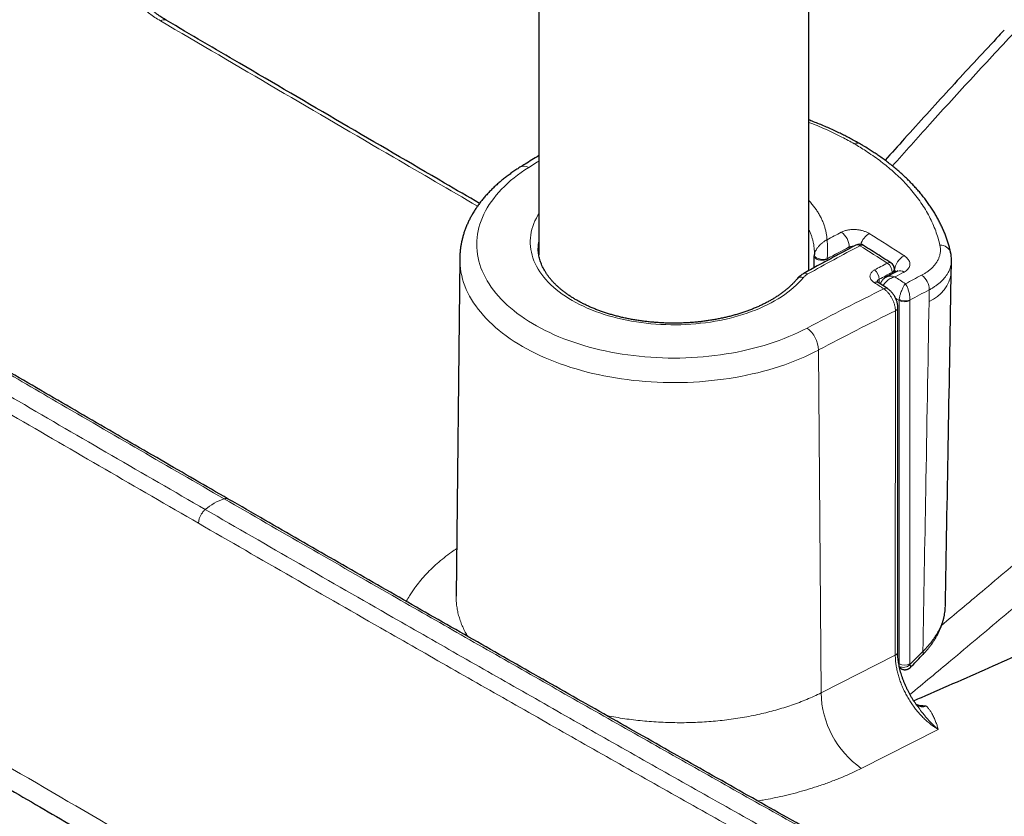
# Model space of a CAD drawing. Header units: millimetres. Extents: x 8 to 778, y 12 to 1829.
# Tile 9 of 256: x 620 to 685, y 289 to 342. Entities that reach past the tile are written whole.
import ezdxf

# ---------------------------------------------------------------- set-up
doc = ezdxf.new("R2010")
doc.units = ezdxf.units.MM

msp = doc.modelspace()

# ---------------------------------------------------------------- linework, layer by layer
at = {"color": 7, "linetype": 'Continuous', "lineweight": 30}
for p, q in [((671.836, 325.053), (671.836, 532.242)), ((654.036, 528.097), (654.036, 326.104)), ((675.176, 333.431), (675.18, 333.429)), ((654, 326.538), (654, 326.535)), ((648.832, 325.866), (648.594, 303.587)), ((672.196, 326.068), (672.193, 326.025)), ((672.193, 326.025), (672.193, 326.034)), ((677.471, 324.913), (677.474, 325.138)), ((677.017, 323.873), (676.398, 324.276)), ((676.398, 324.276), (676.401, 324.275)), ((677.695, 299.905), (677.702, 322.618)), ((677.817, 298.875), (677.904, 298.821)), ((679.015, 296.312), (679.009, 296.32)), ((679.11, 296.392), (679.101, 296.393)), ((679.115, 296.393), (679.146, 296.392))]:
    msp.add_line(p, q, dxfattribs=at)
at = {"color": 8, "linetype": 'Continuous', "lineweight": 0}
for p, q in [((674.497, 326.497), (674.497, 326.612)), ((672.195, 326.067), (672.197, 326.091)), ((673.046, 325.818), (673.045, 325.716)), ((673.048, 325.84), (673.046, 325.818)), ((676.48, 324.487), (676.476, 324.226)), ((677.326, 324.836), (677.328, 324.938)), ((677.488, 325.071), (677.473, 325.081)), ((677.485, 324.92), (677.488, 325.071)), ((677.785, 323.088), (677.791, 323.159)), ((679.759, 323.022), (679.772, 323.79)), ((677.785, 299.132), (677.785, 323.088)), ((678.493, 323.115), (678.492, 323.088)), ((678.492, 323.088), (678.492, 299.132)), ((677.533, 299.696), (677.54, 322.409)), ((672.645, 297.22), (672.482, 319.822)), ((633.558, 310.006), (633.574, 309.998)), ((678.5, 299.081), (679.351, 299.958)), ((672.645, 297.22), (677.533, 299.696)), ((677.764, 299.145), (677.785, 299.132)), ((678.492, 299.132), (678.5, 299.081)), ((679.146, 296.392), (679.11, 296.392)), ((680.367, 294.813), (675.295, 292.244))]:
    msp.add_line(p, q, dxfattribs=at)
at = {"color": 8, "linetype": 'Continuous', "lineweight": 0, "flags": 128}
for points in [[(653.38, 331.857), (653.961, 332.221), (654.036, 332.267)], [(653.38, 331.857), (653.123, 331.691), (652.875, 331.521), (652.636, 331.346), (652.406, 331.168), (652.186, 330.986), (651.974, 330.8), (651.773, 330.61), (651.581, 330.417), (651.399, 330.221), (651.228, 330.022), (651.066, 329.82), (650.915, 329.615), (650.775, 329.408), (650.646, 329.198), (650.527, 328.986), (650.419, 328.773), (650.323, 328.557), (650.237, 328.341), (650.163, 328.122), (650.099, 327.903), (650.048, 327.682), (650.007, 327.461), (649.978, 327.239), (649.96, 327.017), (649.954, 326.795), (649.959, 326.572), (649.976, 326.35), (650.004, 326.128), (650.043, 325.907), (650.094, 325.686), (650.156, 325.467), (650.23, 325.248), (650.314, 325.031), (650.41, 324.816), (650.517, 324.602), (650.635, 324.39), (650.763, 324.18), (650.902, 323.973), (651.052, 323.768), (651.213, 323.566), (651.383, 323.366), (651.564, 323.17), (651.755, 322.976), (651.956, 322.787), (652.166, 322.6), (652.386, 322.417), (652.615, 322.239), (652.854, 322.064), (653.101, 321.893), (653.357, 321.727), (653.621, 321.565), (653.894, 321.407), (654.174, 321.255), (654.462, 321.107), (654.758, 320.965), (655.061, 320.827), (655.371, 320.695), (655.687, 320.568), (656.01, 320.446), (656.339, 320.33), (656.674, 320.22), (657.014, 320.116), (657.359, 320.017), (657.71, 319.925), (658.065, 319.838), (658.424, 319.758), (658.788, 319.683), (659.154, 319.616), (659.525, 319.554), (659.898, 319.499), (660.274, 319.45), (660.652, 319.407), (661.033, 319.372), (661.415, 319.342), (661.798, 319.319), (662.182, 319.303), (662.567, 319.294), (662.953, 319.291), (663.338, 319.294), (663.723, 319.304), (664.107, 319.321), (664.491, 319.345), (664.872, 319.374), (665.253, 319.411), (665.631, 319.454), (666.006, 319.503), (666.38, 319.559), (666.75, 319.621), (667.116, 319.69), (667.479, 319.765), (667.838, 319.846), (668.193, 319.933), (668.543, 320.026), (668.888, 320.125), (669.228, 320.23), (669.562, 320.34), (669.89, 320.457), (670.213, 320.579), (670.529, 320.706), (670.838, 320.839), (671.14, 320.977), (671.435, 321.12), (671.722, 321.268)], [(671.478, 324.601), (671.332, 324.431), (671.175, 324.264), (671.009, 324.1), (670.832, 323.94), (670.647, 323.783), (670.451, 323.63), (670.247, 323.481), (670.034, 323.337), (669.813, 323.197), (669.583, 323.061), (669.345, 322.93), (669.099, 322.804), (668.846, 322.682), (668.585, 322.566), (668.318, 322.456), (668.045, 322.35), (667.765, 322.251), (667.479, 322.157), (667.188, 322.068), (666.892, 321.986), (666.591, 321.909), (666.285, 321.839), (665.976, 321.775), (665.662, 321.717), (665.346, 321.666), (665.026, 321.62), (664.704, 321.582), (664.38, 321.549), (664.055, 321.524), (663.727, 321.505), (663.399, 321.492), (663.071, 321.486), (662.742, 321.487), (662.413, 321.494), (662.085, 321.507), (661.758, 321.528), (661.432, 321.555), (661.109, 321.588), (660.787, 321.628), (660.468, 321.674), (660.152, 321.727), (659.84, 321.786), (659.531, 321.851), (659.226, 321.923), (658.926, 322), (658.631, 322.084), (658.34, 322.173), (658.056, 322.268), (657.777, 322.369), (657.504, 322.475), (657.238, 322.587), (656.979, 322.704), (656.728, 322.826), (656.483, 322.953), (656.247, 323.085), (656.018, 323.221), (655.798, 323.362), (655.587, 323.508), (655.384, 323.657), (655.191, 323.811), (655.006, 323.968), (654.832, 324.129), (654.667, 324.293), (654.512, 324.461), (654.368, 324.632), (654.234, 324.805), (654.11, 324.981), (653.997, 325.159), (653.895, 325.34), (653.803, 325.522), (653.723, 325.706), (653.654, 325.892), (653.596, 326.079), (653.55, 326.266), (653.514, 326.455), (653.49, 326.645), (653.478, 326.834), (653.477, 327.024), (653.487, 327.214), (653.509, 327.403), (653.542, 327.592), (653.587, 327.78), (653.643, 327.967), (653.71, 328.153), (653.788, 328.338), (653.878, 328.52), (653.978, 328.701), (654.036, 328.797)], [(672.482, 319.822), (672.184, 319.669), (671.879, 319.52), (671.567, 319.376), (671.248, 319.238), (670.922, 319.105), (670.589, 318.977), (670.251, 318.854), (669.907, 318.738), (669.557, 318.627), (669.202, 318.521), (668.841, 318.422), (668.476, 318.328), (668.107, 318.241), (667.734, 318.159), (667.356, 318.084), (666.975, 318.015), (666.591, 317.952), (666.204, 317.895), (665.814, 317.845), (665.422, 317.801), (665.028, 317.764), (664.633, 317.733), (664.236, 317.708), (663.838, 317.69), (663.439, 317.679), (663.04, 317.674), (662.64, 317.675), (662.241, 317.683), (661.843, 317.698), (661.445, 317.719), (661.049, 317.747), (660.654, 317.781), (660.261, 317.821), (659.87, 317.868), (659.481, 317.922), (659.095, 317.981), (658.713, 318.047), (658.334, 318.119), (657.958, 318.198), (657.586, 318.282), (657.219, 318.372), (656.856, 318.469), (656.499, 318.571), (656.146, 318.679), (655.799, 318.793), (655.457, 318.912), (655.122, 319.037), (654.792, 319.168), (654.47, 319.304), (654.154, 319.445), (653.845, 319.591), (653.543, 319.742), (653.249, 319.898), (652.963, 320.058), (652.685, 320.224), (652.414, 320.393), (652.153, 320.567), (651.9, 320.746), (651.656, 320.928), (651.42, 321.114), (651.194, 321.305), (650.978, 321.498), (650.771, 321.695), (650.574, 321.896), (650.387, 322.099), (650.209, 322.306), (650.042, 322.515), (649.886, 322.727), (649.74, 322.942), (649.604, 323.159), (649.479, 323.378), (649.365, 323.599), (649.262, 323.821), (649.169, 324.045), (649.088, 324.271), (649.018, 324.498), (648.959, 324.726), (648.911, 324.955), (648.874, 325.184), (648.849, 325.415), (648.835, 325.645), (648.832, 325.866)], [(673.046, 325.818), (672.986, 325.79), (672.917, 325.767), (672.843, 325.751), (672.766, 325.741), (672.686, 325.739), (672.606, 325.744), (672.529, 325.756), (672.456, 325.774), (672.389, 325.799), (672.33, 325.829), (672.279, 325.865), (672.24, 325.904), (672.212, 325.946), (672.196, 325.99), (672.193, 326.025)], [(673.048, 325.84), (672.988, 325.82), (672.92, 325.806), (672.847, 325.797), (672.77, 325.795), (672.691, 325.799), (672.612, 325.809), (672.535, 325.825), (672.462, 325.847), (672.395, 325.873), (672.336, 325.904), (672.285, 325.938), (672.246, 325.975), (672.217, 326.013), (672.201, 326.052), (672.197, 326.091)], [(677.785, 323.088), (677.646, 323.179), (677.552, 323.241)]]:
    msp.add_lwpolyline(points, dxfattribs=at)
at = {"color": 7, "linetype": 'Continuous', "lineweight": 30, "flags": 128}
for points in [[(672.184, 325.246), (672.193, 325.991), (672.193, 326.034)], [(681.223, 324.942), (681.23, 325.352), (681.236, 325.723)]]:
    msp.add_lwpolyline(points, dxfattribs=at)
at = {"color": 8, "linetype": 'Continuous', "lineweight": 0}
for centre, radius, start, end in [((629.326, 341.196), 0.395, 65.36573, 124.50972), ((675.016, 333.091), 0.375, 64.74493, 120.40759), ((653.082, 331.334), 0.602, 60.38082, 118.01723), ((755.864, 172.109), 175.725, 117.77507, 118.12152), ((673.303, 326.601), 1.194, 0.50482, 55.73296), ((676.475, 326.397), 1.28, 120.73214, 162.39888), ((569.444, 157.408), 200.614, 57.20153, 57.97721), ((656.997, 326.538), 2.997, 171.12031, 179.98905), ((758.385, 169.05), 178.245, 117.81769, 119.07252), ((756.289, 171.319), 175.516, 117.77548, 118.31143), ((675.043, 326.489), 0.263, 52.08147, 112.80815), ((675.337, 326.504), 0.234, 63.60658, 124.20416), ((568.204, 156.537), 201.007, 57.22791, 57.83735), ((680.527, 326.036), 0.689, 17.41783, 94.4866), ((678.764, 324.934), 1.283, 120.41002, 173.87079), ((760.497, 167.548), 178.703, 117.85176, 118.16044), ((677.14, 325.363), 0.228, 62.78795, 125.03428), ((676.586, 324.941), 0.742, 359.76913, 55.19846), ((677.223, 325.168), 0.253, 294.47186, 353.14624), ((671.338, 324.251), 0.376, 68.11967, 135.1462), ((671.612, 324.638), 0.257, 51.2357, 113.81497), ((675.734, 324.485), 0.745, 0.11228, 55.25513), ((760.606, 167.331), 178.256, 117.85176, 118.16044), ((761.245, 167.367), 178.175, 117.8118, 118.03127), ((565.246, 152.46), 205.547, 56.66554, 56.89504), ((677.842, 324.614), 0.44, 51.88069, 111.59642), ((760.142, 170.044), 174.572, 117.59685, 117.99477), ((678.576, 323.782), 1.196, 0.40032, 54.43001), ((678.847, 325.235), 2.394, 292.39522, 352.95302), ((758.961, 156.977), 186.017, 116.21908, 117.96821), ((676.293, 324.072), 0.23, 62.90283, 125.78825), ((564.521, 152.404), 204.932, 56.78546, 56.99208), ((676.912, 323.669), 0.229, 62.73379, 125.88807), ((678.191, 323.923), 0.862, 242.361, 290.51273), ((760.413, 169.52), 174.076, 117.59702, 118.07311), ((677.453, 322.644), 0.25, 290.41994, 354.11939), ((678.138, 323.777), 0.775, 242.84459, 297.15541), ((759.183, 156.543), 184.871, 116.20734, 117.9683), ((670.551, 319.73), 1.933, 2.72156, 52.69769), ((634.502, 306.484), 3.729, 108.80262, 130.85807), ((632.774, 308.372), 1.156, 147.71552, 178.70218), ((677.446, 299.93), 0.25, 290.42239, 354.0958), ((679.178, 299.849), 0.204, 331.67396, 32.43877), ((678.138, 299.821), 0.775, 242.84459, 297.15541), ((678.067, 299.504), 0.605, 244.74207, 315.63552), ((678.893, 297.354), 6.25, 181.22538, 234.84759), ((679.324, 297.007), 0.702, 236.12592, 290.82802)]:
    msp.add_arc(centre, radius, start, end, dxfattribs=at)
at = {"color": 7, "linetype": 'Continuous', "lineweight": 30}
for centre, start, end in [((675.175, 326.29), 57.83826, 117.81378), ((676.974, 325.145), 0, 57.22882), ((676.974, 325.145), 359.13407, 0)]:
    msp.add_arc(centre, 0.5, start, end, dxfattribs=at)
at = {"color": 8, "linetype": 'Continuous', "lineweight": 0}
for points, knots in [([(564.257, 350.846), (565.729, 349.955), (568.674, 348.173), (573.1, 345.504), (577.532, 342.84), (581.972, 340.179), (586.419, 337.522), (590.873, 334.87), (595.335, 332.221), (599.803, 329.576), (604.279, 326.936), (608.762, 324.299), (613.252, 321.667), (617.749, 319.039), (622.588, 316.22), (627.769, 313.21), (631.456, 311.08), (633.3, 310.014)], [0, 0, 0, 0, 0.0647429, 0.1294858, 0.1942289, 0.2589724, 0.3237161, 0.388459, 0.4532021, 0.5179457, 0.5826894, 0.6474323, 0.7121753, 0.7769189, 0.8416626, 0.9208311, 1, 1, 1, 1]), ([(632.062, 309.304), (630.007, 310.492), (625.897, 312.868), (620.295, 316.124), (615.247, 319.067), (610.751, 321.697), (606.263, 324.331), (601.782, 326.968), (597.307, 329.61), (592.841, 332.256), (588.381, 334.906), (583.928, 337.56), (579.585, 340.157), (575.35, 342.697), (571.223, 345.179), (567.103, 347.664), (564.361, 349.324), (562.99, 350.154)], [0, 0, 0, 0, 0.088223, 0.176447, 0.241167, 0.305888, 0.370609, 0.43533, 0.50005, 0.564771, 0.629492, 0.694213, 0.758933, 0.8192, 0.879466, 0.939733, 1, 1, 1, 1]), ([(562.535, 349.254), (563.907, 348.424), (566.649, 346.764), (570.77, 344.278), (574.898, 341.796), (579.133, 339.256), (583.477, 336.658), (587.93, 334.004), (592.391, 331.354), (596.858, 328.707), (601.333, 326.065), (605.815, 323.427), (610.304, 320.793), (614.8, 318.163), (619.849, 315.219), (625.452, 311.962), (629.563, 309.586), (631.618, 308.398)], [0, 0, 0, 0, 0.060266, 0.120533, 0.1808, 0.241067, 0.305787, 0.370508, 0.435229, 0.49995, 0.56467, 0.629391, 0.694111, 0.758832, 0.823553, 0.911776, 1, 1, 1, 1]), ([(629.104, 347.929), (628.969, 347.851), (628.698, 347.693), (628.333, 347.436), (628.01, 347.173), (627.732, 346.905), (627.493, 346.635), (627.287, 346.356), (627.114, 346.069), (626.976, 345.776), (626.874, 345.478), (626.808, 345.176), (626.777, 344.87), (626.782, 344.564), (626.823, 344.259), (626.9, 343.955), (627.013, 343.655), (627.161, 343.358), (627.342, 343.067), (627.557, 342.784), (627.806, 342.51), (628.085, 342.245), (628.396, 341.991), (628.732, 341.748), (628.979, 341.597), (629.102, 341.522)], [0, 0, 0, 0, 0.047094, 0.094252, 0.141346, 0.184157, 0.227115, 0.270122, 0.313078, 0.355887, 0.398753, 0.441765, 0.484826, 0.527836, 0.570699, 0.613541, 0.656529, 0.699566, 0.742551, 0.78539, 0.828215, 0.871185, 0.914206, 0.957176, 1, 1, 1, 1]), ([(629.102, 341.522), (631.662, 340.021), (636.783, 337.02), (643.749, 332.947), (648.156, 330.379), (650.002, 329.303)], [0, 0, 0, 0, 0.367487, 0.734975, 1, 1, 1, 1]), ([(685.537, 340.925), (684.576, 339.895), (682.654, 337.835), (679.924, 334.845), (678.164, 332.875), (677.343, 331.956)], [0, 0, 0, 0, 0.347705, 0.695423, 1, 1, 1, 1]), ([(671.836, 334.828), (672.018, 334.756), (672.394, 334.61), (672.945, 334.372), (673.492, 334.12), (673.986, 333.875), (674.43, 333.64), (674.694, 333.49), (674.826, 333.415)], [0, 0, 0, 0, 0.171283, 0.352047, 0.532868, 0.713632, 0.856816, 1, 1, 1, 1]), ([(680.473, 326.723), (680.435, 326.881), (680.359, 327.199), (680.202, 327.673), (680.012, 328.144), (679.787, 328.612), (679.528, 329.077), (679.232, 329.537), (678.903, 329.991), (678.583, 330.383), (678.287, 330.714), (678.002, 331.014), (677.675, 331.334), (677.301, 331.672), (676.905, 332.003), (676.488, 332.327), (676.049, 332.644), (675.623, 332.929), (675.215, 333.187), (674.956, 333.339), (674.826, 333.415)], [0, 0, 0, 0, 0.0630516, 0.1261028, 0.1897436, 0.2533844, 0.317799, 0.3822137, 0.4472413, 0.5122688, 0.5535838, 0.5948989, 0.6478849, 0.700887, 0.753873, 0.8075596, 0.861263, 0.9149495, 0.9574747, 1, 1, 1, 1]), ([(671.836, 329.673), (671.837, 329.671), (671.91, 329.597), (672.037, 329.448), (672.216, 329.225), (672.374, 329), (672.517, 328.77), (672.644, 328.536), (672.754, 328.298), (672.847, 328.055), (672.922, 327.81), (672.979, 327.566), (673.019, 327.326), (673.031, 327.169), (673.037, 327.09)], [0, 0, 0, 0, 0.002417, 0.094943, 0.184753, 0.274562, 0.365231, 0.455901, 0.547533, 0.639166, 0.731875, 0.824749, 0.912304, 1, 1, 1, 1]), ([(672.201, 326.224), (672.201, 326.23), (672.204, 326.304), (672.197, 326.447), (672.178, 326.654), (672.144, 326.865), (672.094, 327.08), (672.028, 327.299), (671.944, 327.516), (671.88, 327.667), (671.839, 327.743), (671.836, 327.749)], [0, 0, 0, 0, 0.010484, 0.144253, 0.278223, 0.412595, 0.556046, 0.699736, 0.844152, 0.988815, 1, 1, 1, 1]), ([(673.975, 327.588), (674.01, 327.605), (674.079, 327.639), (674.187, 327.677), (674.291, 327.707), (674.39, 327.729), (674.494, 327.746), (674.601, 327.758), (674.709, 327.765), (674.818, 327.766), (674.929, 327.762), (675.04, 327.752), (675.185, 327.732), (675.327, 327.702), (675.462, 327.662), (675.56, 327.627), (675.652, 327.588), (675.74, 327.545), (675.794, 327.513), (675.821, 327.497)], [0, 0, 0, 0, 0.069253, 0.139345, 0.192194, 0.245412, 0.29979, 0.354569, 0.407432, 0.460662, 0.51505, 0.569838, 0.622667, 0.730117, 0.784867, 0.837696, 0.890893, 0.945246, 1, 1, 1, 1]), ([(672.197, 326.091), (672.202, 326.124), (672.214, 326.197), (672.255, 326.306), (672.308, 326.411), (672.362, 326.498), (672.417, 326.574), (672.489, 326.665), (672.586, 326.768), (672.715, 326.884), (672.83, 326.969), (672.917, 327.025), (672.965, 327.052), (672.994, 327.068), (673.011, 327.077), (673.021, 327.082), (673.027, 327.085), (673.032, 327.088), (673.035, 327.089), (673.037, 327.09)], [0, 0, 0, 0, 0.081561, 0.178831, 0.25429, 0.331391, 0.390652, 0.450435, 0.573217, 0.690404, 0.82715, 0.897525, 0.938209, 0.96251, 0.977196, 0.986114, 0.99154, 0.995873, 1, 1, 1, 1]), ([(673.048, 325.84), (673.05, 325.874), (673.054, 325.95), (673.058, 326.071), (673.062, 326.192), (673.064, 326.294), (673.065, 326.388), (673.065, 326.502), (673.064, 326.635), (673.06, 326.788), (673.054, 326.905), (673.047, 326.987), (673.043, 327.03), (673.041, 327.054), (673.039, 327.068), (673.038, 327.077), (673.038, 327.082), (673.037, 327.086), (673.037, 327.089), (673.037, 327.09)], [0, 0, 0, 0, 0.081081, 0.178016, 0.253532, 0.330705, 0.391065, 0.45196, 0.577017, 0.691061, 0.825421, 0.895915, 0.937026, 0.961712, 0.97668, 0.985788, 0.991337, 0.9959, 1, 1, 1, 1]), ([(674.799, 326.657), (674.778, 326.658), (674.73, 326.661), (674.657, 326.656), (674.573, 326.642), (674.524, 326.623), (674.497, 326.612)], [0, 0, 0, 0, 0.1846736, 0.4289468, 0.6802477, 1, 1, 1, 1]), ([(679.272, 324.755), (679.33, 324.787), (679.446, 324.849), (679.607, 324.952), (679.757, 325.062), (679.913, 325.192), (680.067, 325.344), (680.212, 325.523), (680.33, 325.711), (680.419, 325.906), (680.478, 326.105), (680.508, 326.307), (680.51, 326.513), (680.485, 326.653), (680.473, 326.723)], [0, 0, 0, 0, 0.0650166, 0.1300332, 0.1959925, 0.2619519, 0.3528868, 0.4438216, 0.5374024, 0.6309832, 0.7219167, 0.8128503, 0.9064251, 1, 1, 1, 1]), ([(680.587, 301.672), (681.475, 302.416), (683.498, 304.111), (686.637, 306.759), (690.007, 309.616), (693.359, 312.473), (696.7, 315.336), (700.03, 318.206), (703.349, 321.082), (706.652, 323.961), (708.84, 325.882), (709.933, 326.842)], [0, 0, 0, 0, 0.089006, 0.202709, 0.316413, 0.429965, 0.543517, 0.657636, 0.771759, 0.885881, 1, 1, 1, 1]), ([(678.114, 326.041), (678.147, 326.018), (678.214, 325.973), (678.312, 325.885), (678.402, 325.778), (678.469, 325.651), (678.5, 325.522), (678.494, 325.393), (678.451, 325.269), (678.372, 325.153), (678.261, 325.047), (678.163, 324.989), (678.114, 324.96)], [0, 0, 0, 0, 0.071187, 0.142374, 0.249555, 0.356735, 0.463899, 0.571063, 0.678299, 0.785536, 0.892768, 1, 1, 1, 1]), ([(564.102, 325.391), (566.917, 323.658), (572.547, 320.192), (581.026, 315.028), (589.529, 309.888), (598.058, 304.776), (606.612, 299.691), (615.103, 294.686), (623.53, 289.759), (631.892, 284.909), (640.277, 280.086), (648.325, 275.494), (656.031, 271.13), (663.393, 266.991), (670.773, 262.872), (678.384, 258.653), (686.228, 254.339), (694.306, 249.928), (699.708, 247.008), (702.41, 245.547)], [0, 0, 0, 0, 0.062477, 0.124954, 0.187438, 0.249923, 0.312408, 0.374893, 0.435439, 0.495986, 0.556532, 0.617078, 0.669824, 0.72257, 0.775316, 0.828062, 0.885374, 0.942687, 1, 1, 1, 1]), ([(681.235, 325.725), (681.235, 325.716), (681.237, 325.647), (681.22, 325.498), (681.182, 325.317), (681.116, 325.122), (681.039, 324.951), (680.928, 324.767), (680.795, 324.586), (680.653, 324.428), (680.497, 324.28), (680.35, 324.157), (680.172, 324.028), (679.981, 323.905), (679.842, 323.829), (679.772, 323.79)], [0, 0, 0, 0, 0.0112767, 0.0924918, 0.2025394, 0.2578288, 0.3644149, 0.445318, 0.5265431, 0.6366069, 0.6919049, 0.7683776, 0.8451917, 0.9222811, 1, 1, 1, 1]), ([(671.773, 324.838), (671.744, 324.821), (671.686, 324.787), (671.608, 324.729), (671.537, 324.668), (671.498, 324.623), (671.478, 324.601)], [0, 0, 0, 0, 0.245443, 0.492637, 0.745363, 1, 1, 1, 1]), ([(676.159, 324.258), (676.121, 324.285), (676.045, 324.339), (675.96, 324.431), (675.9, 324.528), (675.867, 324.629), (675.863, 324.729), (675.887, 324.827), (675.939, 324.92), (676.008, 324.995), (676.083, 325.054), (676.134, 325.083), (676.159, 325.097)], [0, 0, 0, 0, 0.107457, 0.214914, 0.322378, 0.429842, 0.537168, 0.644493, 0.751676, 0.858859, 0.92943, 1, 1, 1, 1]), ([(676.48, 324.487), (676.455, 324.472), (676.412, 324.447), (676.37, 324.401), (676.346, 324.362), (676.341, 324.336), (676.339, 324.327)], [0, 0, 0, 0, 0.340265, 0.595172, 0.857553, 1, 1, 1, 1]), ([(676.739, 324.054), (676.741, 324.059), (676.754, 324.09), (676.793, 324.156), (676.859, 324.248), (676.951, 324.348), (677.067, 324.445), (677.205, 324.531), (677.353, 324.599), (677.456, 324.629), (677.509, 324.64), (677.511, 324.641)], [0, 0, 0, 0, 0.015226, 0.112666, 0.234549, 0.359564, 0.513447, 0.672966, 0.830957, 0.994408, 1, 1, 1, 1]), ([(676.921, 324.619), (676.93, 324.624), (676.973, 324.65), (677.068, 324.677), (677.205, 324.694), (677.353, 324.683), (677.456, 324.659), (677.509, 324.641), (677.511, 324.641)], [0, 0, 0, 0, 0.055203, 0.282218, 0.517547, 0.750621, 0.991751, 1, 1, 1, 1]), ([(677.585, 324.973), (677.576, 324.986), (677.552, 325.02), (677.513, 325.051), (677.488, 325.071)], [0, 0, 0, 0, 0.354536, 1, 1, 1, 1]), ([(711.129, 324.985), (710.044, 324.033), (707.874, 322.13), (704.596, 319.278), (701.304, 316.427), (697.994, 313.578), (694.667, 310.73), (691.326, 307.886), (687.97, 305.044), (684.596, 302.202), (681.44, 299.557), (679.402, 297.859), (678.502, 297.109)], [0, 0, 0, 0, 0.102063, 0.20413, 0.306197, 0.40826, 0.510395, 0.61253, 0.714524, 0.816518, 0.919025, 1, 1, 1, 1]), ([(677.54, 322.409), (677.539, 322.459), (677.537, 322.564), (677.512, 322.709), (677.48, 322.833), (677.441, 322.958), (677.391, 323.082), (677.332, 323.204), (677.267, 323.322), (677.193, 323.435), (677.113, 323.54), (677.03, 323.639), (676.941, 323.727), (676.849, 323.804), (676.802, 323.838), (676.778, 323.855)], [0, 0, 0, 0, 0.097529, 0.20867, 0.265699, 0.323148, 0.434311, 0.491351, 0.54881, 0.659937, 0.716956, 0.774395, 0.885531, 0.942555, 1, 1, 1, 1]), ([(677.791, 323.159), (677.796, 323.19), (677.805, 323.253), (677.827, 323.353), (677.853, 323.453), (677.886, 323.563), (677.929, 323.684), (677.979, 323.807), (678.031, 323.918), (678.08, 324.011), (678.136, 324.104), (678.175, 324.159), (678.199, 324.189), (678.199, 324.19)], [0, 0, 0, 0, 0.08817, 0.178247, 0.260694, 0.344592, 0.456823, 0.572413, 0.672434, 0.774537, 0.861035, 0.995339, 1, 1, 1, 1]), ([(678.493, 323.115), (678.494, 323.147), (678.496, 323.211), (678.49, 323.312), (678.479, 323.414), (678.46, 323.528), (678.433, 323.654), (678.395, 323.782), (678.354, 323.898), (678.312, 323.997), (678.261, 324.096), (678.224, 324.156), (678.2, 324.189), (678.199, 324.19)], [0, 0, 0, 0, 0.08912, 0.178247, 0.261415, 0.344594, 0.458482, 0.572407, 0.673461, 0.774531, 0.861031, 0.995338, 1, 1, 1, 1]), ([(679.351, 299.958), (679.415, 303.471), (679.554, 311.161), (679.687, 318.847), (679.759, 323.022)], [0, 0, 0, 0, 0.456835, 1, 1, 1, 1]), ([(633.3, 310.014), (633.328, 310.021), (633.387, 310.036), (633.475, 310.037), (633.528, 310.017), (633.558, 310.006)], [0, 0, 0, 0, 0.303563, 0.615061, 1, 1, 1, 1]), ([(704.03, 270.157), (702.487, 271.007), (699.399, 272.706), (694.777, 275.261), (690.161, 277.82), (685.552, 280.383), (680.95, 282.95), (676.355, 285.522), (671.767, 288.097), (667.186, 290.677), (662.612, 293.261), (658.045, 295.849), (653.485, 298.441), (648.932, 301.037), (644.049, 303.83), (638.836, 306.822), (635.145, 308.95), (633.3, 310.014)], [0, 0, 0, 0, 0.0647429, 0.1294858, 0.1942289, 0.2589724, 0.3237161, 0.388459, 0.4532021, 0.5179457, 0.5826894, 0.6474323, 0.7121753, 0.7769189, 0.8416626, 0.9208311, 1, 1, 1, 1]), ([(631.797, 308.99), (631.819, 309.025), (631.865, 309.097), (631.936, 309.183), (632.003, 309.253), (632.042, 309.287), (632.062, 309.304)], [0, 0, 0, 0, 0.2947438, 0.5971916, 0.7974178, 1, 1, 1, 1]), ([(632.062, 309.304), (634.12, 308.118), (638.235, 305.745), (643.874, 302.511), (648.973, 299.597), (653.528, 297.002), (658.091, 294.411), (662.66, 291.824), (667.236, 289.241), (671.82, 286.662), (676.41, 284.088), (681.007, 281.517), (685.506, 279.01), (689.905, 276.565), (694.205, 274.183), (698.51, 271.804), (701.386, 270.221), (702.823, 269.43)], [0, 0, 0, 0, 0.0882231, 0.1764467, 0.2411671, 0.3058876, 0.3706086, 0.4353298, 0.5000502, 0.5647712, 0.6294924, 0.6942128, 0.7589333, 0.8191996, 0.8794661, 0.939733, 1, 1, 1, 1]), ([(702.39, 268.518), (700.953, 269.309), (698.077, 270.892), (693.771, 273.272), (689.471, 275.654), (685.071, 278.099), (680.571, 280.607), (675.973, 283.178), (671.382, 285.753), (666.798, 288.332), (662.221, 290.915), (657.651, 293.503), (653.088, 296.094), (648.532, 298.69), (643.433, 301.604), (637.792, 304.839), (633.676, 307.212), (631.618, 308.398)], [0, 0, 0, 0, 0.060266, 0.120533, 0.1808, 0.241067, 0.305787, 0.370508, 0.435229, 0.49995, 0.56467, 0.629391, 0.694111, 0.758832, 0.823553, 0.911776, 1, 1, 1, 1]), ([(645.31, 303.253), (645.378, 303.377), (645.495, 303.588), (645.685, 303.882), (645.901, 304.192), (646.18, 304.553), (646.532, 304.96), (646.919, 305.36), (647.34, 305.751), (647.797, 306.134), (648.225, 306.464), (648.514, 306.661), (648.628, 306.738)], [0, 0, 0, 0, 0.097234, 0.166162, 0.235089, 0.348246, 0.462134, 0.576023, 0.691468, 0.806914, 0.923953, 1, 1, 1, 1]), ([(648.594, 303.587), (648.595, 303.476), (648.598, 303.252), (648.633, 302.916), (648.692, 302.578), (648.777, 302.24), (648.887, 301.902), (649.025, 301.565), (649.18, 301.243), (649.301, 301.036), (649.357, 300.939)], [0, 0, 0, 0, 0.123976, 0.249947, 0.375919, 0.502791, 0.629663, 0.758267, 0.887107, 1, 1, 1, 1]), ([(679.351, 299.958), (679.407, 300.014), (679.521, 300.126), (679.68, 300.299), (679.832, 300.478), (679.975, 300.662), (680.11, 300.851), (680.234, 301.045), (680.349, 301.244), (680.449, 301.437), (680.562, 301.686), (680.677, 301.993), (680.758, 302.305), (680.802, 302.557), (680.824, 302.747), (680.834, 302.883), (680.834, 302.956), (680.834, 302.966)], [0, 0, 0, 0, 0.062766, 0.125858, 0.18895, 0.253145, 0.31734, 0.382674, 0.448008, 0.513715, 0.572058, 0.689266, 0.808356, 0.868897, 0.929438, 0.990306, 1, 1, 1, 1]), ([(680.367, 294.813), (680.299, 294.853), (680.163, 294.934), (679.959, 295.077), (679.746, 295.242), (679.525, 295.435), (679.299, 295.658), (679.081, 295.897), (678.872, 296.151), (678.673, 296.42), (678.487, 296.701), (678.314, 296.991), (678.156, 297.289), (678.014, 297.593), (677.889, 297.9), (677.781, 298.209), (677.692, 298.517), (677.622, 298.822), (677.572, 299.122), (677.54, 299.415), (677.536, 299.602), (677.533, 299.696)], [0, 0, 0, 0, 0.045971, 0.092002, 0.137973, 0.191812, 0.245842, 0.299873, 0.353712, 0.4075, 0.461481, 0.515462, 0.56925, 0.622999, 0.67694, 0.730881, 0.78463, 0.838377, 0.892315, 0.946254, 1, 1, 1, 1]), ([(677.809, 298.957), (677.802, 298.983), (677.786, 299.036), (677.785, 299.099), (677.785, 299.132)], [0, 0, 0, 0, 0.492591, 1, 1, 1, 1]), ([(677.905, 298.823), (677.9, 298.825), (677.883, 298.834), (677.859, 298.861), (677.831, 298.902), (677.816, 298.938), (677.809, 298.957)], [0, 0, 0, 0, 0.12006, 0.404977, 0.699775, 1, 1, 1, 1]), ([(678.533, 298.901), (678.533, 298.901), (678.539, 298.903), (678.542, 298.919), (678.542, 298.947), (678.535, 298.982), (678.522, 299.026), (678.507, 299.063), (678.5, 299.081)], [0, 0, 0, 0, 0.006159, 0.242663, 0.425673, 0.611633, 0.804046, 1, 1, 1, 1]), ([(658.52, 295.722), (658.525, 295.721), (658.724, 295.679), (659.118, 295.61), (659.7, 295.516), (660.283, 295.438), (660.873, 295.373), (661.471, 295.322), (662.076, 295.284), (662.688, 295.261), (663.303, 295.252), (663.911, 295.258), (664.511, 295.278), (665.101, 295.312), (665.69, 295.36), (666.279, 295.422), (666.866, 295.498), (667.452, 295.59), (668.031, 295.696), (668.596, 295.815), (669.144, 295.945), (669.675, 296.087), (670.197, 296.242), (670.71, 296.411), (671.214, 296.593), (671.706, 296.789), (672.186, 296.997), (672.492, 297.146), (672.645, 297.22)], [0, 0, 0, 0, 0.001074, 0.041742, 0.080922, 0.120169, 0.159621, 0.199141, 0.23945, 0.279832, 0.320437, 0.361117, 0.400304, 0.439559, 0.479018, 0.518546, 0.558862, 0.599252, 0.639864, 0.680551, 0.719741, 0.758997, 0.798459, 0.837988, 0.878306, 0.918697, 0.959311, 1, 1, 1, 1]), ([(680.367, 294.813), (680.365, 294.815), (680.314, 294.857), (680.213, 294.942), (680.066, 295.077), (679.92, 295.222), (679.769, 295.381), (679.614, 295.554), (679.446, 295.753), (679.246, 296.004), (679.1, 296.196), (679.015, 296.312), (679.015, 296.312)], [0, 0, 0, 0, 0.005323, 0.111365, 0.217634, 0.324582, 0.431752, 0.549188, 0.666627, 0.808133, 0.999439, 1, 1, 1, 1]), ([(679.574, 296.35), (679.623, 296.299), (679.721, 296.195), (679.843, 296.032), (679.968, 295.837), (680.087, 295.607), (680.195, 295.344), (680.285, 295.081), (680.339, 294.904), (680.367, 294.815), (680.367, 294.813)], [0, 0, 0, 0, 0.109188, 0.21853, 0.327797, 0.496103, 0.664472, 0.830263, 0.996137, 1, 1, 1, 1]), ([(675.295, 292.244), (675.121, 292.158), (674.775, 291.987), (674.232, 291.744), (673.63, 291.494), (672.961, 291.241), (672.247, 290.999), (671.539, 290.783), (670.839, 290.592), (670.15, 290.423), (669.475, 290.277), (668.923, 290.169), (668.585, 290.113), (668.469, 290.094)], [0, 0, 0, 0, 0.087903, 0.175838, 0.263742, 0.373038, 0.482335, 0.580797, 0.679258, 0.778302, 0.866205, 0.954141, 1, 1, 1, 1])]:
    msp.add_open_spline(points, degree=3, knots=knots, dxfattribs=at)
at = {"color": 7, "linetype": 'Continuous', "lineweight": 30}
for points, knots in [([(633.574, 309.999), (632.097, 310.853), (629.105, 312.582), (624.607, 315.192), (620.075, 317.828), (615.548, 320.47), (611.025, 323.117), (606.508, 325.77), (601.997, 328.427), (597.492, 331.089), (592.997, 333.754), (588.508, 336.424), (584.025, 339.1), (579.546, 341.782), (575.074, 344.468), (570.613, 347.155), (567.103, 349.274), (565.084, 350.498), (564.544, 350.825)], [0, 0, 0, 0, 0.063446, 0.128488, 0.193585, 0.258729, 0.323911, 0.389121, 0.454349, 0.519588, 0.584824, 0.649966, 0.715225, 0.78053, 0.845833, 0.911084, 0.976241, 1, 1, 1, 1]), ([(629.493, 341.555), (629.489, 341.557), (629.436, 341.588), (629.337, 341.648), (629.199, 341.736), (629.054, 341.835), (628.907, 341.941), (628.759, 342.057), (628.62, 342.174), (628.488, 342.293), (628.364, 342.415), (628.251, 342.536), (628.146, 342.659), (628.05, 342.782), (627.961, 342.907), (627.882, 343.032), (627.812, 343.157), (627.751, 343.282), (627.698, 343.406), (627.67, 343.489), (627.657, 343.529)], [0, 0, 0, 0, 0.004079, 0.051077, 0.100718, 0.150166, 0.209824, 0.269426, 0.329132, 0.389102, 0.449535, 0.510469, 0.568891, 0.62993, 0.691172, 0.752501, 0.813809, 0.875141, 0.93882, 1, 1, 1, 1]), ([(650.134, 329.485), (649.365, 329.933), (646.342, 331.695), (641.068, 334.777), (634.956, 338.352), (631.098, 340.614), (629.491, 341.556)], [0, 0, 0, 0, 0.111832, 0.439388, 0.766526, 1, 1, 1, 1]), ([(684.719, 340.914), (684.485, 340.665), (683.756, 339.889), (682.539, 338.577), (681.067, 336.979), (679.602, 335.373), (678.2, 333.822), (677.29, 332.804), (676.863, 332.326)], [0, 0, 0, 0, 0.087912, 0.274378, 0.461011, 0.647817, 0.8348, 1, 1, 1, 1]), ([(675.176, 333.43), (675.134, 333.454), (674.984, 333.54), (674.731, 333.679), (674.425, 333.843), (674.125, 333.997), (673.805, 334.154), (673.458, 334.317), (673.091, 334.481), (672.72, 334.639), (672.343, 334.792), (672.048, 334.907), (671.877, 334.97), (671.836, 334.985)], [0, 0, 0, 0, 0.041264, 0.147244, 0.24323, 0.331999, 0.426082, 0.536008, 0.643406, 0.750802, 0.858203, 0.965619, 1, 1, 1, 1]), ([(681.182, 326.24), (681.171, 326.292), (681.141, 326.434), (681.082, 326.662), (681.004, 326.925), (680.917, 327.19), (680.818, 327.458), (680.708, 327.726), (680.589, 327.992), (680.46, 328.257), (680.321, 328.519), (680.172, 328.78), (680.013, 329.038), (679.844, 329.295), (679.665, 329.55), (679.476, 329.803), (679.278, 330.054), (679.07, 330.301), (678.854, 330.545), (678.628, 330.786), (678.394, 331.023), (678.151, 331.257), (677.899, 331.487), (677.638, 331.714), (677.37, 331.936), (677.093, 332.155), (676.808, 332.37), (676.534, 332.567), (676.272, 332.748), (676.019, 332.915), (675.736, 333.094), (675.455, 333.266), (675.261, 333.379), (675.179, 333.428)], [0, 0, 0, 0, 0.018685, 0.050877, 0.082027, 0.114273, 0.147383, 0.180472, 0.213567, 0.246687, 0.27986, 0.313112, 0.346466, 0.379947, 0.413577, 0.447379, 0.481372, 0.515227, 0.549093, 0.582983, 0.616895, 0.65083, 0.684785, 0.71876, 0.752754, 0.786768, 0.820801, 0.854853, 0.882169, 0.910062, 0.938778, 0.973991, 1, 1, 1, 1]), ([(654.036, 332.634), (653.734, 332.448), (653.322, 332.193), (652.91, 331.935), (652.799, 331.865)], [0, 0, 0, 0, 0.73063, 1, 1, 1, 1]), ([(652.799, 331.865), (652.752, 331.835), (652.616, 331.749), (652.396, 331.603), (652.143, 331.425), (651.898, 331.242), (651.661, 331.056), (651.433, 330.864), (651.212, 330.669), (651.001, 330.47), (650.798, 330.266), (650.605, 330.059), (650.421, 329.849), (650.247, 329.635), (650.082, 329.419), (649.927, 329.199), (649.782, 328.977), (649.647, 328.753), (649.523, 328.526), (649.408, 328.297), (649.304, 328.067), (649.21, 327.835), (649.127, 327.602), (649.054, 327.368), (648.991, 327.133), (648.939, 326.897), (648.897, 326.661), (648.865, 326.425), (648.844, 326.188), (648.833, 326.002), (648.833, 325.894), (648.833, 325.866)], [0, 0, 0, 0, 0.019711, 0.056738, 0.093769, 0.130786, 0.167779, 0.204739, 0.241653, 0.27851, 0.315296, 0.351997, 0.388597, 0.425084, 0.461442, 0.497657, 0.533719, 0.569615, 0.60534, 0.640887, 0.676255, 0.711443, 0.746458, 0.781306, 0.815999, 0.850549, 0.884975, 0.919294, 0.953528, 0.987698, 1, 1, 1, 1]), ([(671.071, 324.517), (671.05, 324.491), (670.987, 324.416), (670.877, 324.294), (670.736, 324.149), (670.587, 324.007), (670.43, 323.868), (670.264, 323.731), (670.089, 323.597), (669.907, 323.466), (669.717, 323.338), (669.519, 323.214), (669.313, 323.093), (669.1, 322.976), (668.88, 322.862), (668.653, 322.753), (668.42, 322.648), (668.18, 322.547), (667.934, 322.45), (667.683, 322.358), (667.425, 322.271), (667.163, 322.189), (666.896, 322.111), (666.624, 322.039), (666.347, 321.972), (666.067, 321.909), (665.783, 321.853), (665.496, 321.801), (665.205, 321.755), (664.912, 321.715), (664.617, 321.68), (664.32, 321.651), (664.021, 321.628), (663.721, 321.61), (663.42, 321.598), (663.118, 321.591), (662.816, 321.591), (662.515, 321.596), (662.213, 321.607), (661.913, 321.623), (661.614, 321.646), (661.316, 321.674), (661.021, 321.707), (660.727, 321.746), (660.436, 321.791), (660.148, 321.841), (659.863, 321.897), (659.582, 321.958), (659.305, 322.024), (659.032, 322.096), (658.763, 322.172), (658.5, 322.254), (658.242, 322.34), (657.989, 322.431), (657.741, 322.526), (657.5, 322.626), (657.266, 322.731), (657.037, 322.839), (656.816, 322.952), (656.602, 323.068), (656.395, 323.188), (656.195, 323.312), (656.004, 323.439), (655.82, 323.569), (655.644, 323.702), (655.477, 323.838), (655.318, 323.976), (655.167, 324.117), (655.026, 324.26), (654.893, 324.406), (654.769, 324.553), (654.654, 324.702), (654.548, 324.853), (654.451, 325.006), (654.363, 325.16), (654.284, 325.315), (654.215, 325.471), (654.155, 325.629), (654.105, 325.788), (654.064, 325.949), (654.033, 326.11), (654.012, 326.272), (654.001, 326.414), (654.001, 326.502), (654.001, 326.535)], [0, 0, 0, 0, 0.0063611, 0.0186774, 0.0309719, 0.043243, 0.0554961, 0.0677363, 0.0799675, 0.0921933, 0.1044163, 0.1166388, 0.128862, 0.1410877, 0.1533169, 0.1655506, 0.1777894, 0.1900337, 0.2022839, 0.2145401, 0.2268021, 0.2390701, 0.2513437, 0.2636228, 0.2759071, 0.2881963, 0.3004901, 0.312788, 0.3250897, 0.3373948, 0.349703, 0.3620137, 0.3743266, 0.3866413, 0.3989573, 0.4112742, 0.4235916, 0.435909, 0.448226, 0.460542, 0.4728566, 0.4851695, 0.4974801, 0.5097881, 0.522093, 0.5343944, 0.5466919, 0.5589851, 0.5712736, 0.583557, 0.595835, 0.6081072, 0.6203734, 0.6326333, 0.6448867, 0.6571335, 0.6693737, 0.6816074, 0.6938348, 0.7060563, 0.7182726, 0.7304844, 0.7426929, 0.7548996, 0.7671061, 0.7793142, 0.7915267, 0.8037469, 0.8159787, 0.8282269, 0.840497, 0.8527953, 0.8651289, 0.8775057, 0.8899342, 0.9024229, 0.9149805, 0.9276145, 0.9403307, 0.953132, 0.9660171, 0.9789794, 0.992006, 1, 1, 1, 1]), ([(674.941, 326.732), (674.764, 326.639), (674.251, 326.367), (673.402, 325.912), (672.434, 325.385), (671.803, 325.036), (671.508, 324.872)], [0, 0, 0, 0, 0.154673, 0.448471, 0.742269, 1, 1, 1, 1]), ([(677.245, 325.566), (677.068, 325.679), (676.556, 326.008), (675.954, 326.39), (675.53, 326.657), (675.441, 326.713)], [0, 0, 0, 0, 0.293989, 0.852453, 1, 1, 1, 1]), ([(672.201, 326.222), (672.201, 326.219), (672.202, 326.167), (672.198, 326.116), (672.195, 326.067)], [0, 0, 0, 0, 0.061664, 1, 1, 1, 1]), ([(681.235, 325.725), (681.236, 325.758), (681.237, 325.841), (681.228, 325.975), (681.21, 326.114), (681.192, 326.202), (681.183, 326.242)], [0, 0, 0, 0, 0.193537, 0.481175, 0.767593, 1, 1, 1, 1]), ([(671.509, 324.871), (671.502, 324.867), (671.455, 324.842), (671.377, 324.791), (671.275, 324.717), (671.183, 324.636), (671.116, 324.569), (671.083, 324.527), (671.074, 324.516)], [0, 0, 0, 0, 0.044522, 0.266092, 0.487866, 0.708447, 0.926391, 1, 1, 1, 1]), ([(676.921, 324.619), (676.905, 324.611), (676.863, 324.589), (676.803, 324.547), (676.74, 324.493), (676.685, 324.435), (676.637, 324.371), (676.598, 324.304), (676.569, 324.239), (676.557, 324.195), (676.552, 324.176)], [0, 0, 0, 0, 0.091136, 0.234212, 0.372305, 0.508098, 0.641173, 0.771282, 0.901318, 1, 1, 1, 1]), ([(677.68, 325.023), (677.503, 324.93), (677.249, 324.796), (676.996, 324.661), (676.92, 324.62)], [0, 0, 0, 0, 0.6986454, 1, 1, 1, 1]), ([(677.703, 325.042), (677.703, 325.042), (677.704, 325.042), (677.696, 325.036), (677.686, 325.029), (677.675, 325.024), (677.673, 325.023)], [0, 0, 0, 0, 0.187778, 0.550649, 0.910883, 1, 1, 1, 1]), ([(680.834, 302.966), (680.898, 306.484), (681.028, 313.662), (681.156, 320.986), (681.22, 324.793), (681.223, 324.942)], [0, 0, 0, 0, 0.4800926, 0.9796576, 1, 1, 1, 1]), ([(676.402, 324.276), (676.395, 324.281), (676.375, 324.295), (676.352, 324.314), (676.334, 324.332), (676.324, 324.345), (676.323, 324.346), (676.323, 324.347)], [0, 0, 0, 0, 0.134048, 0.354746, 0.573886, 0.791104, 1, 1, 1, 1]), ([(677.702, 322.618), (677.702, 322.62), (677.703, 322.655), (677.698, 322.726), (677.685, 322.83), (677.663, 322.935), (677.634, 323.039), (677.596, 323.143), (677.552, 323.244), (677.501, 323.343), (677.443, 323.438), (677.379, 323.529), (677.31, 323.615), (677.235, 323.696), (677.154, 323.771), (677.082, 323.83), (677.034, 323.86), (677.017, 323.872)], [0, 0, 0, 0, 0.003329, 0.075059, 0.148064, 0.220523, 0.294463, 0.367537, 0.439821, 0.513042, 0.586248, 0.65881, 0.732314, 0.807129, 0.881276, 0.956605, 1, 1, 1, 1]), ([(565.09, 323.37), (565.684, 323.003), (567.718, 321.747), (571.197, 319.61), (575.529, 316.959), (579.867, 314.315), (584.213, 311.678), (588.565, 309.048), (592.924, 306.425), (597.29, 303.809), (601.662, 301.201), (606.042, 298.599), (610.427, 296.004), (614.82, 293.417), (619.22, 290.836), (623.626, 288.262), (628.039, 285.696), (632.459, 283.136), (636.885, 280.584), (641.318, 278.039), (645.758, 275.501), (650.204, 272.97), (654.656, 270.446), (659.115, 267.93), (663.58, 265.421), (668.052, 262.919), (672.53, 260.425), (677.014, 257.937), (681.505, 255.457), (686.002, 252.984), (690.506, 250.519), (695.016, 248.06), (699.34, 245.713), (702.164, 244.188), (703.48, 243.478)], [0, 0, 0, 0, 0.0131993, 0.0451557, 0.0771109, 0.1090679, 0.1410286, 0.1729894, 0.2049504, 0.2369117, 0.2688734, 0.3008357, 0.3327987, 0.3647624, 0.3967271, 0.4286929, 0.4606598, 0.492628, 0.5245977, 0.5565677, 0.5885365, 0.6205043, 0.652471, 0.684437, 0.7164023, 0.748367, 0.7803313, 0.8122953, 0.844259, 0.8762228, 0.9081866, 0.9401505, 0.9721134, 1, 1, 1, 1]), ([(704.294, 270.149), (703.031, 270.844), (700.222, 272.391), (695.872, 274.794), (691.24, 277.36), (686.606, 279.934), (681.974, 282.516), (677.347, 285.103), (672.726, 287.696), (668.11, 290.294), (663.5, 292.898), (658.895, 295.507), (654.297, 298.121), (649.707, 300.737), (645.126, 303.357), (640.554, 305.979), (636.704, 308.193), (634.38, 309.534), (633.575, 309.999)], [0, 0, 0, 0, 0.052973, 0.117793, 0.182771, 0.247867, 0.313042, 0.378252, 0.443447, 0.508655, 0.573931, 0.639216, 0.704499, 0.76977, 0.835018, 0.900234, 0.965409, 1, 1, 1, 1]), ([(692.077, 302.595), (690.95, 302.087), (688.256, 300.874), (683.976, 298.975), (680.657, 297.519), (678.912, 296.761), (678.752, 296.691)], [0, 0, 0, 0, 0.255252, 0.609724, 0.964191, 1, 1, 1, 1]), ([(679.358, 299.752), (679.366, 299.761), (679.43, 299.825), (679.542, 299.948), (679.692, 300.122), (679.833, 300.301), (679.966, 300.484), (680.091, 300.67), (680.207, 300.859), (680.314, 301.051), (680.412, 301.245), (680.5, 301.441), (680.578, 301.639), (680.645, 301.837), (680.703, 302.035), (680.75, 302.233), (680.787, 302.43), (680.814, 302.627), (680.828, 302.779), (680.83, 302.864), (680.831, 302.885)], [0, 0, 0, 0, 0.009955, 0.071539, 0.1332, 0.194907, 0.256609, 0.318268, 0.379839, 0.441281, 0.502548, 0.5636, 0.624398, 0.68498, 0.744889, 0.804531, 0.86385, 0.922794, 0.981322, 1, 1, 1, 1]), ([(679.016, 296.313), (679.001, 296.333), (678.946, 296.406), (678.855, 296.535), (678.744, 296.701), (678.638, 296.87), (678.537, 297.042), (678.441, 297.218), (678.349, 297.396), (678.262, 297.578), (678.18, 297.763), (678.104, 297.948), (678.034, 298.134), (677.97, 298.32), (677.912, 298.504), (677.861, 298.686), (677.818, 298.865), (677.781, 299.041), (677.751, 299.214), (677.727, 299.385), (677.709, 299.554), (677.699, 299.718), (677.695, 299.835), (677.696, 299.895), (677.696, 299.904)], [0, 0, 0, 0, 0.018495, 0.067536, 0.11623, 0.164524, 0.212671, 0.261108, 0.309964, 0.359148, 0.40856, 0.45809, 0.507612, 0.556987, 0.606105, 0.654861, 0.703163, 0.750948, 0.798606, 0.846897, 0.895232, 0.943582, 0.991919, 1, 1, 1, 1]), ([(678.534, 298.901), (678.567, 298.935), (678.841, 299.219), (679.116, 299.502), (679.358, 299.751)], [0, 0, 0, 0, 0.120762, 1, 1, 1, 1]), ([(677.905, 298.823), (677.915, 298.816), (677.944, 298.798), (677.997, 298.776), (678.061, 298.757), (678.131, 298.746), (678.202, 298.746), (678.274, 298.756), (678.341, 298.775), (678.403, 298.802), (678.458, 298.836), (678.502, 298.869), (678.525, 298.893), (678.533, 298.902)], [0, 0, 0, 0, 0.05308, 0.150342, 0.24834, 0.347151, 0.456176, 0.561584, 0.662955, 0.760788, 0.85541, 0.947022, 1, 1, 1, 1]), ([(679.101, 296.392), (679.096, 296.392), (679.075, 296.393), (679.03, 296.401), (678.974, 296.419), (678.934, 296.437), (678.919, 296.446), (678.919, 296.446)], [0, 0, 0, 0, 0.088483, 0.3695334, 0.6881227, 0.9876825, 1, 1, 1, 1]), ([(679.146, 296.392), (679.218, 296.388), (679.341, 296.382), (679.481, 296.363), (679.552, 296.354), (679.572, 296.351), (679.574, 296.35)], [0, 0, 0, 0, 0.496377, 0.854741, 0.985397, 1, 1, 1, 1])]:
    msp.add_open_spline(points, degree=3, knots=knots, dxfattribs=at)

doc.saveas('drawing.dxf')
